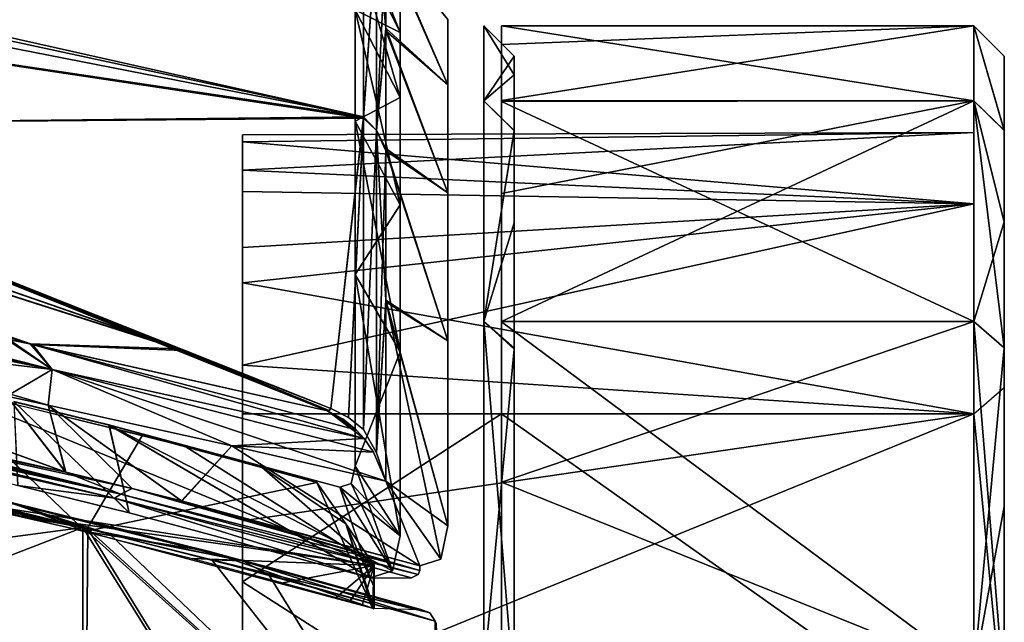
# Model space of a CAD drawing. Header units: millimetres. Extents: x -229 to 223, y -69 to 475.
# Tile 91 of 92: x 190 to 223, y 413 to 433. Entities that reach past the tile are written whole.
import ezdxf

# ---------------------------------------------------------------- set-up
doc = ezdxf.new("R2010")
doc.units = ezdxf.units.MM
doc.header["$LTSCALE"] = 65.185185
for name, color, linetype in [('224', 7, 'CONTINUOUS'), ('225', 7, 'CONTINUOUS'), ('226', 7, 'CONTINUOUS'), ('227', 7, 'CONTINUOUS'), ('228', 7, 'CONTINUOUS'), ('229', 7, 'CONTINUOUS'), ('230', 7, 'CONTINUOUS'), ('231', 7, 'CONTINUOUS'), ('232', 7, 'CONTINUOUS'), ('233', 7, 'CONTINUOUS'), ('234', 7, 'CONTINUOUS'), ('376', 7, 'CONTINUOUS'), ('386', 7, 'CONTINUOUS'), ('413', 7, 'CONTINUOUS'), ('414', 7, 'CONTINUOUS'), ('415', 7, 'CONTINUOUS'), ('416', 7, 'CONTINUOUS'), ('421', 7, 'CONTINUOUS'), ('422', 7, 'CONTINUOUS'), ('423', 7, 'CONTINUOUS'), ('424', 7, 'CONTINUOUS'), ('438', 7, 'CONTINUOUS'), ('451', 7, 'CONTINUOUS'), ('467', 7, 'CONTINUOUS'), ('690', 7, 'CONTINUOUS'), ('693', 7, 'CONTINUOUS'), ('695', 7, 'CONTINUOUS'), ('696', 7, 'CONTINUOUS'), ('699', 7, 'CONTINUOUS'), ('702', 7, 'CONTINUOUS'), ('703', 7, 'CONTINUOUS'), ('704', 7, 'CONTINUOUS'), ('705', 7, 'CONTINUOUS')]:
    doc.layers.add(name, color=color, linetype=linetype)

msp = doc.modelspace()

# ---------------------------------------------------------------- linework, layer by layer
at = {"layer": '224', "color": 7, "linetype": 'Continuous'}
for points in [[(205.5, 432.5), (205.5, 430.03, 18.764), (206.5, 431.5), (205.5, 432.5)], [(206.5, 431.5), (205.5, 430.03, 18.764), (206.5, 430.886, 9.354), (206.5, 431.5)], [(206.5, 430.886, 9.354), (205.5, 430.03, 18.764), (206.5, 429.049, 18.559), (206.5, 430.886, 9.354)], [(205.5, 430.03, 18.764), (205.5, 422.787, 36.25), (206.5, 429.049, 18.559), (205.5, 430.03, 18.764)], [(206.5, 429.049, 18.559), (205.5, 422.787, 36.25), (206.5, 426.025, 27.439), (206.5, 429.049, 18.559)], [(206.5, 426.025, 27.439), (205.5, 422.787, 36.25), (206.5, 421.883, 35.815), (206.5, 426.025, 27.439)], [(205.5, 422.787, 36.25), (205.5, 411.265, 51.265), (206.5, 421.883, 35.815), (205.5, 422.787, 36.25)], [(206.5, 421.883, 35.815), (205.5, 411.265, 51.265), (206.5, 410.518, 50.598), (206.5, 421.883, 35.815)]]:
    msp.add_3dface(points, dxfattribs=at)
at = {"layer": '225', "color": 7, "linetype": 'Continuous'}
for points in [[(206.5, 288.5), (206.5, 431.5), (206.5, 430.886, 9.354), (206.5, 288.5)], [(206.5, 431.5), (206.5, 288.5), (206.5, 289.114, -9.354), (206.5, 431.5)], [(206.5, 430.888, -9.335), (206.5, 431.5), (206.5, 289.114, -9.354), (206.5, 430.888, -9.335)], [(206.5, 429.06, -18.518), (206.5, 430.888, -9.335), (206.5, 289.114, -9.354), (206.5, 429.06, -18.518)], [(206.5, 288.5), (206.5, 430.886, 9.354), (206.5, 289.112, 9.335), (206.5, 288.5)], [(206.5, 430.886, 9.354), (206.5, 429.049, 18.559), (206.5, 290.94, 18.518), (206.5, 430.886, 9.354)], [(206.5, 430.886, 9.354), (206.5, 290.94, 18.518), (206.5, 289.112, 9.335), (206.5, 430.886, 9.354)], [(206.5, 421.919, -35.753), (206.5, 429.06, -18.518), (206.5, 293.975, -27.439), (206.5, 421.919, -35.753)], [(206.5, 293.975, -27.439), (206.5, 429.06, -18.518), (206.5, 290.951, -18.559), (206.5, 293.975, -27.439)], [(206.5, 290.951, -18.559), (206.5, 429.06, -18.518), (206.5, 289.114, -9.354), (206.5, 290.951, -18.559)], [(206.5, 429.049, 18.559), (206.5, 426.025, 27.439), (206.5, 290.94, 18.518), (206.5, 429.049, 18.559)], [(206.5, 426.025, 27.439), (206.5, 421.883, 35.815), (206.5, 298.081, 35.753), (206.5, 426.025, 27.439)], [(206.5, 426.025, 27.439), (206.5, 298.081, 35.753), (206.5, 290.94, 18.518), (206.5, 426.025, 27.439)], [(206.5, 410.557, -50.558), (206.5, 421.919, -35.753), (206.5, 298.117, -35.815), (206.5, 410.557, -50.558)], [(206.5, 298.117, -35.815), (206.5, 421.919, -35.753), (206.5, 293.975, -27.439), (206.5, 298.117, -35.815)], [(206.5, 421.883, 35.815), (206.5, 410.518, 50.598), (206.5, 309.443, 50.558), (206.5, 421.883, 35.815)], [(206.5, 421.883, 35.815), (206.5, 309.443, 50.558), (206.5, 298.081, 35.753), (206.5, 421.883, 35.815)]]:
    msp.add_3dface(points, dxfattribs=at)
at = {"layer": '226', "color": 7, "linetype": 'Continuous'}
for points in [[(205.5, 432.5), (206.5, 431.5), (206.5, 430.888, -9.335), (205.5, 432.5)], [(205.5, 432.5), (206.5, 430.888, -9.335), (205.5, 430.03, -18.764), (205.5, 432.5)], [(206.5, 430.888, -9.335), (206.5, 429.06, -18.518), (205.5, 430.03, -18.764), (206.5, 430.888, -9.335)], [(205.5, 430.03, -18.764), (206.5, 429.06, -18.518), (205.5, 422.787, -36.25), (205.5, 430.03, -18.764)], [(206.5, 429.06, -18.518), (206.5, 421.919, -35.753), (205.5, 422.787, -36.25), (206.5, 429.06, -18.518)], [(206.5, 421.919, -35.753), (206.5, 410.557, -50.558), (205.5, 422.787, -36.25), (206.5, 421.919, -35.753)], [(205.5, 422.787, -36.25), (206.5, 410.557, -50.558), (205.5, 411.265, -51.265), (205.5, 422.787, -36.25)]]:
    msp.add_3dface(points, dxfattribs=at)
at = {"layer": '227', "color": 7, "linetype": 'Continuous'}
for points in [[(221.58, 419.756, 34.5), (221.58, 408.79, 48.79), (206.08, 419.756, 34.5), (221.58, 419.756, 34.5)], [(206.08, 419.756, 34.5), (221.58, 408.79, 48.79), (206.08, 408.79, 48.79), (206.08, 419.756, 34.5)]]:
    msp.add_3dface(points, dxfattribs=at)
at = {"layer": '228', "color": 7, "linetype": 'Continuous'}
for points in [[(222.58, 409.488, 49.507), (221.58, 419.756, 34.5), (222.58, 420.622, 35), (222.58, 409.488, 49.507)], [(221.58, 408.79, 48.79), (221.58, 419.756, 34.5), (222.58, 409.488, 49.507), (221.58, 408.79, 48.79)]]:
    msp.add_3dface(points, dxfattribs=at)
at = {"layer": '229', "color": 7, "linetype": 'Continuous'}
for points in [[(222.58, 431.5, -0.011), (222.58, 429.067, 18.492), (222.58, 427.618, 18.104), (222.58, 431.5, -0.011)], [(222.58, 429.064, -18.505), (222.58, 431.5, -0.011), (222.58, 430, -0.011), (222.58, 429.064, -18.505)], [(222.58, 430, -0.011), (222.58, 431.5, -0.011), (222.58, 427.618, 18.104), (222.58, 430, -0.011)], [(222.58, 427.615, -18.117), (222.58, 429.064, -18.505), (222.58, 430, -0.011), (222.58, 427.615, -18.117)], [(222.58, 426.061, 27.353), (222.58, 420.622, 35), (222.58, 429.067, 18.492), (222.58, 426.061, 27.353)], [(222.58, 429.067, 18.492), (222.58, 420.622, 35), (222.58, 427.618, 18.104), (222.58, 429.067, 18.492)], [(222.58, 421.927, -35.74), (222.58, 429.064, -18.505), (222.58, 427.615, -18.117), (222.58, 421.927, -35.74)], [(222.58, 420.627, -34.99), (222.58, 421.927, -35.74), (222.58, 427.615, -18.117), (222.58, 420.627, -34.99)], [(222.58, 410.548, 50.568), (222.58, 420.622, 35), (222.58, 426.061, 27.353), (222.58, 410.548, 50.568)], [(222.58, 416.719, 43.534), (222.58, 410.548, 50.568), (222.58, 426.061, 27.353), (222.58, 416.719, 43.534)], [(222.58, 421.921, 35.75), (222.58, 416.719, 43.534), (222.58, 426.061, 27.353), (222.58, 421.921, 35.75)], [(222.58, 410.568, -50.548), (222.58, 421.927, -35.74), (222.58, 420.627, -34.99), (222.58, 410.568, -50.548)], [(222.58, 409.507, -49.488), (222.58, 410.568, -50.548), (222.58, 420.627, -34.99), (222.58, 409.507, -49.488)], [(222.58, 409.488, 49.507), (222.58, 420.622, 35), (222.58, 410.548, 50.568), (222.58, 409.488, 49.507)]]:
    msp.add_3dface(points, dxfattribs=at)
at = {"layer": '230', "color": 7, "linetype": 'Continuous'}
for points in [[(197.58, 428.923, -3.266), (197.58, 427.761, -13.02), (221.58, 429), (197.58, 428.923, -3.266)], [(221.58, 429), (197.58, 427.761, -13.02), (221.58, 426.649, -17.859), (221.58, 429)], [(197.58, 428.688, 6.554), (197.58, 428.923, -3.266), (221.58, 429), (197.58, 428.688, 6.554)], [(221.58, 426.649, 17.859), (197.58, 428.688, 6.554), (221.58, 429), (221.58, 426.649, 17.859)], [(197.58, 427.059, 16.252), (197.58, 428.688, 6.554), (221.58, 426.649, 17.859), (197.58, 427.059, 16.252)], [(197.58, 427.761, -13.02), (197.58, 425.223, -22.515), (221.58, 426.649, -17.859), (197.58, 427.761, -13.02)], [(197.58, 424.063, 25.63), (197.58, 427.059, 16.252), (221.58, 426.649, 17.859), (197.58, 424.063, 25.63)], [(221.58, 419.756, 34.5), (197.58, 424.063, 25.63), (221.58, 426.649, 17.859), (221.58, 419.756, 34.5)], [(197.58, 425.223, -22.515), (197.58, 421.358, -31.563), (221.58, 426.649, -17.859), (197.58, 425.223, -22.515)], [(221.58, 426.649, -17.859), (197.58, 421.358, -31.563), (221.58, 419.756, -34.5), (221.58, 426.649, -17.859)], [(197.58, 424.063, 25.63), (221.58, 419.756, 34.5), (197.58, 419.762, 34.489), (197.58, 424.063, 25.63)], [(197.58, 421.358, -31.563), (197.58, 416.25, -39.962), (221.58, 419.756, -34.5), (197.58, 421.358, -31.563)], [(221.58, 419.756, 34.5), (206.08, 419.756, 34.5), (197.58, 419.762, 34.489), (221.58, 419.756, 34.5)], [(197.58, 419.762, 34.489), (206.08, 419.756, 34.5), (197.58, 414.239, 42.651), (197.58, 419.762, 34.489)], [(206.08, 419.756, 34.5), (206.08, 408.79, 48.79), (197.58, 414.239, 42.651), (206.08, 419.756, 34.5)], [(197.58, 416.25, -39.962), (197.58, 409.976, -47.576), (221.58, 419.756, -34.5), (197.58, 416.25, -39.962)], [(221.58, 419.756, -34.5), (197.58, 409.976, -47.576), (221.58, 408.79, -48.79), (221.58, 419.756, -34.5)], [(197.58, 414.239, 42.651), (206.08, 408.79, 48.79), (197.58, 407.605, 49.947), (197.58, 414.239, 42.651)]]:
    msp.add_3dface(points, dxfattribs=at)
at = {"layer": '231', "color": 7, "linetype": 'Continuous'}
for points in [[(221.58, 432.5), (221.58, 430.03, -18.764), (206.08, 432.5, -0.062), (221.58, 432.5)], [(206.08, 432.5, -0.062), (221.58, 430.03, -18.764), (206.08, 430.017, -18.812), (206.08, 432.5, -0.062)], [(221.58, 430.03, 18.764), (221.58, 432.5), (206.08, 430.044, 18.712), (221.58, 430.03, 18.764)], [(206.08, 430.044, 18.712), (221.58, 432.5), (206.08, 431.889, 9.39), (206.08, 430.044, 18.712)], [(206.08, 431.889, 9.39), (221.58, 432.5), (206.08, 432.5, -0.062), (206.08, 431.889, 9.39)], [(206.08, 426.99, 27.723), (221.58, 430.03, 18.764), (206.08, 430.044, 18.712), (206.08, 426.99, 27.723)], [(221.58, 430.03, -18.764), (221.58, 422.787, -36.25), (206.08, 430.017, -18.812), (221.58, 430.03, -18.764)], [(221.58, 422.787, 36.25), (221.58, 430.03, 18.764), (206.08, 422.787, 36.25), (221.58, 422.787, 36.25)], [(206.08, 422.787, 36.25), (221.58, 430.03, 18.764), (206.08, 426.99, 27.723), (206.08, 422.787, 36.25)], [(206.08, 430.017, -18.812), (221.58, 422.787, -36.25), (206.08, 422.782, -36.259), (206.08, 430.017, -18.812)], [(221.58, 422.787, -36.25), (221.58, 411.265, -51.265), (206.08, 422.782, -36.259), (221.58, 422.787, -36.25)], [(206.08, 422.782, -36.259), (221.58, 411.265, -51.265), (206.08, 411.277, -51.253), (206.08, 422.782, -36.259)]]:
    msp.add_3dface(points, dxfattribs=at)
at = {"layer": '232', "color": 7, "linetype": 'Continuous'}
for points in [[(222.58, 429.067, 18.492), (222.58, 431.5, -0.011), (221.58, 432.5), (222.58, 429.067, 18.492)], [(222.58, 429.067, 18.492), (221.58, 432.5), (221.58, 430.03, 18.764), (222.58, 429.067, 18.492)], [(222.58, 431.5, -0.011), (222.58, 429.064, -18.505), (221.58, 432.5), (222.58, 431.5, -0.011)], [(222.58, 429.064, -18.505), (221.58, 430.03, -18.764), (221.58, 432.5), (222.58, 429.064, -18.505)], [(222.58, 426.061, 27.353), (222.58, 429.067, 18.492), (221.58, 430.03, 18.764), (222.58, 426.061, 27.353)], [(222.58, 426.061, 27.353), (221.58, 430.03, 18.764), (221.58, 422.787, 36.25), (222.58, 426.061, 27.353)], [(222.58, 429.064, -18.505), (222.58, 421.927, -35.74), (221.58, 430.03, -18.764), (222.58, 429.064, -18.505)], [(222.58, 421.927, -35.74), (221.58, 422.787, -36.25), (221.58, 430.03, -18.764), (222.58, 421.927, -35.74)], [(222.58, 421.921, 35.75), (222.58, 426.061, 27.353), (221.58, 422.787, 36.25), (222.58, 421.921, 35.75)], [(222.58, 421.927, -35.74), (222.58, 410.568, -50.548), (221.58, 422.787, -36.25), (222.58, 421.927, -35.74)], [(222.58, 410.568, -50.548), (221.58, 411.265, -51.265), (221.58, 422.787, -36.25), (222.58, 410.568, -50.548)]]:
    msp.add_3dface(points, dxfattribs=at)
at = {"layer": '233', "color": 7, "linetype": 'Continuous'}
for points in [[(222.58, 421.921, 35.75), (221.58, 422.787, 36.25), (221.58, 411.265, 51.265), (222.58, 421.921, 35.75)], [(222.58, 416.719, 43.534), (222.58, 421.921, 35.75), (221.58, 411.265, 51.265), (222.58, 416.719, 43.534)], [(222.58, 410.548, 50.568), (222.58, 416.719, 43.534), (221.58, 411.265, 51.265), (222.58, 410.548, 50.568)]]:
    msp.add_3dface(points, dxfattribs=at)
at = {"layer": '234', "color": 7, "linetype": 'Continuous'}
for points in [[(221.58, 422.787, 36.25), (206.08, 422.787, 36.25), (206.08, 417.515, 44.139), (221.58, 422.787, 36.25)], [(221.58, 411.265, 51.265), (221.58, 422.787, 36.25), (206.08, 417.515, 44.139), (221.58, 411.265, 51.265)], [(206.08, 411.256, 51.274), (221.58, 411.265, 51.265), (206.08, 417.515, 44.139), (206.08, 411.256, 51.274)]]:
    msp.add_3dface(points, dxfattribs=at)
at = {"layer": '376', "color": 7, "linetype": 'Continuous'}
for points in [[(140.869, 440.838, -53.486), (195.616, 421.836, -49.352), (137.306, 440.507, -78.403), (140.869, 440.838, -53.486)], [(195.616, 421.836, -49.352), (140.869, 440.838, -53.486), (185.067, 426.063, -46.475), (195.616, 421.836, -49.352)], [(137.306, 440.507, -78.403), (190.689, 422.035, -71.507), (134.74, 439.435, -99.584), (137.306, 440.507, -78.403)], [(137.306, 440.507, -78.403), (195.616, 421.836, -49.352), (190.689, 422.035, -71.507), (137.306, 440.507, -78.403)], [(134.74, 439.435, -99.584), (190.689, 422.035, -71.507), (155.644, 432.691, -96.131), (134.74, 439.435, -99.584)], [(155.644, 432.691, -96.131), (190.689, 422.035, -71.507), (176.772, 424.935, -92.126), (155.644, 432.691, -96.131)], [(176.772, 424.935, -92.126), (190.689, 422.035, -71.507), (189.796, 422.23, -73.076), (176.772, 424.935, -92.126)], [(190.689, 422.035, -71.507), (195.616, 421.836, -49.352), (200.376, 419.854, -50.588), (190.689, 422.035, -71.507)]]:
    msp.add_3dface(points, dxfattribs=at)
at = {"layer": '386', "color": 7, "linetype": 'Continuous'}
for points in [[(195.481, 421.891, 49.319), (140.87, 440.837, 53.486), (137.307, 440.506, 78.403), (195.481, 421.891, 49.319)], [(195.481, 421.891, 49.319), (184.539, 426.268, 46.325), (140.87, 440.837, 53.486), (195.481, 421.891, 49.319)], [(190.614, 422.052, 71.643), (195.481, 421.891, 49.319), (137.307, 440.506, 78.403), (190.614, 422.052, 71.643)], [(190.614, 422.052, 71.643), (137.307, 440.506, 78.403), (189.921, 422.202, 72.861), (190.614, 422.052, 71.643)], [(200.376, 419.854, 50.588), (195.481, 421.891, 49.319), (190.614, 422.052, 71.643), (200.376, 419.854, 50.588)]]:
    msp.add_3dface(points, dxfattribs=at)
at = {"layer": '413', "color": 7, "linetype": 'Continuous'}
for points in [[(189.921, 422.202, 72.861), (176.772, 424.935, 92.126), (191.333, 421.209, 73.178), (189.921, 422.202, 72.861)], [(176.772, 424.935, 92.126), (177.265, 424.556, 92.593), (191.333, 421.209, 73.178), (176.772, 424.935, 92.126)], [(177.265, 424.556, 92.593), (177.679, 424.058, 93.015), (191.333, 421.209, 73.178), (177.265, 424.556, 92.593)], [(177.679, 424.058, 93.015), (177.741, 423.962, 93.081), (191.333, 421.209, 73.178), (177.679, 424.058, 93.015)], [(191.206, 420.045, 75.08), (177.741, 423.962, 93.081), (189.853, 420.337, 77.326), (191.206, 420.045, 75.08)], [(177.741, 423.962, 93.081), (191.206, 420.045, 75.08), (191.333, 421.209, 73.178), (177.741, 423.962, 93.081)], [(190.614, 422.052, 71.643), (189.921, 422.202, 72.861), (191.333, 421.209, 73.178), (190.614, 422.052, 71.643)], [(200.376, 419.854, 50.588), (190.614, 422.052, 71.643), (201.318, 419.234, 51.097), (200.376, 419.854, 50.588)], [(190.614, 422.052, 71.643), (191.333, 421.209, 73.178), (201.571, 418.948, 51.338), (190.614, 422.052, 71.643)], [(190.614, 422.052, 71.643), (201.571, 418.948, 51.338), (201.318, 419.234, 51.097), (190.614, 422.052, 71.643)], [(191.206, 420.045, 75.08), (197.232, 418.703, 63.797), (191.333, 421.209, 73.178), (191.206, 420.045, 75.08)], [(197.232, 418.703, 63.797), (202.282, 417.543, 51.985), (191.333, 421.209, 73.178), (197.232, 418.703, 63.797)], [(191.333, 421.209, 73.178), (202.282, 417.543, 51.985), (201.878, 418.499, 51.612), (191.333, 421.209, 73.178)], [(201.571, 418.948, 51.338), (191.333, 421.209, 73.178), (201.878, 418.499, 51.612), (201.571, 418.948, 51.338)], [(200.376, 419.854, 50.588), (201.318, 419.234, 51.097), (200.889, 419.584, 50.781), (200.376, 419.854, 50.588)]]:
    msp.add_3dface(points, dxfattribs=at)
at = {"layer": '414', "color": 7, "linetype": 'Continuous'}
for points in [[(201.549, 435.907, -18.291), (201.979, 435.658, -18.562), (201.549, 429.51, -35.564), (201.549, 435.907, -18.291)], [(201.549, 429.471, 35.64), (201.979, 435.658, 18.562), (201.549, 435.866, 18.457), (201.549, 429.471, 35.64)], [(201.979, 429.056, 36.055), (201.979, 435.658, 18.562), (201.549, 429.471, 35.64), (201.979, 429.056, 36.055)], [(201.979, 435.658, -18.562), (201.979, 429.056, -36.055), (201.549, 429.51, -35.564), (201.979, 435.658, -18.562)], [(201.979, 429.056, 36.055), (202.282, 435.193, 18.967), (201.979, 435.658, 18.562), (201.979, 429.056, 36.055)], [(201.979, 429.056, -36.055), (201.979, 435.658, -18.562), (202.282, 432.42, -27.732), (201.979, 429.056, -36.055)], [(202.282, 432.42, -27.732), (201.979, 435.658, -18.562), (202.282, 435.275, -18.637), (202.282, 432.42, -27.732)], [(202.282, 432.328, 27.969), (202.282, 435.193, 18.967), (201.979, 429.056, 36.055), (202.282, 432.328, 27.969)], [(202.282, 428.47, -36.407), (201.979, 429.056, -36.055), (202.282, 432.42, -27.732), (202.282, 428.47, -36.407)], [(202.282, 428.39, 36.557), (202.282, 432.328, 27.969), (201.979, 429.056, 36.055), (202.282, 428.39, 36.557)], [(201.549, 429.51, -35.564), (201.979, 429.056, -36.055), (201.549, 419.244, -50.858), (201.549, 429.51, -35.564)], [(201.549, 419.244, 50.858), (201.979, 429.056, 36.055), (201.549, 429.471, 35.64), (201.549, 419.244, 50.858)], [(201.979, 418.476, 51.47), (201.979, 429.056, 36.055), (201.549, 419.244, 50.858), (201.979, 418.476, 51.47)], [(201.979, 429.056, -36.055), (201.979, 418.476, -51.47), (201.549, 419.244, -50.858), (201.979, 429.056, -36.055)], [(201.979, 418.476, 51.47), (202.282, 428.39, 36.557), (201.979, 429.056, 36.055), (201.979, 418.476, 51.47)], [(201.979, 418.476, -51.47), (201.979, 429.056, -36.055), (202.282, 423.486, -44.533), (201.979, 418.476, -51.47)], [(202.282, 423.486, -44.533), (201.979, 429.056, -36.055), (202.282, 428.47, -36.407), (202.282, 423.486, -44.533)], [(202.282, 423.438, 44.602), (202.282, 428.39, 36.557), (201.979, 418.476, 51.47), (202.282, 423.438, 44.602)], [(202.282, 417.543, -51.985), (201.979, 418.476, -51.47), (202.282, 423.486, -44.533), (202.282, 417.543, -51.985)], [(202.282, 417.543, 51.985), (202.282, 423.438, 44.602), (201.979, 418.476, 51.47), (202.282, 417.543, 51.985)]]:
    msp.add_3dface(points, dxfattribs=at)
at = {"layer": '415', "color": 7, "linetype": 'Continuous'}
for points in [[(202.282, 432.42, -27.732), (202.282, 435.275, -18.637), (204.324, 430.556, -20.343), (202.282, 432.42, -27.732)], [(204.324, 430.556, -20.343), (202.282, 435.275, -18.637), (204.324, 432.708, -10.272), (204.324, 430.556, -20.343)], [(202.282, 435.193, 18.967), (202.282, 432.328, 27.969), (204.324, 430.556, 20.343), (202.282, 435.193, 18.967)], [(204.324, 432.708, 10.272), (202.282, 435.193, 18.967), (204.324, 430.556, 20.343), (204.324, 432.708, 10.272)], [(202.282, 428.47, -36.407), (202.282, 432.42, -27.732), (204.324, 427.016, -30.013), (202.282, 428.47, -36.407)], [(204.324, 427.016, -30.013), (202.282, 432.42, -27.732), (204.324, 430.556, -20.343), (204.324, 427.016, -30.013)], [(202.282, 432.328, 27.969), (202.282, 428.39, 36.557), (204.324, 427.016, 30.013), (202.282, 432.328, 27.969)], [(204.324, 430.556, 20.343), (202.282, 432.328, 27.969), (204.324, 427.016, 30.013), (204.324, 430.556, 20.343)], [(202.282, 423.486, -44.533), (202.282, 428.47, -36.407), (204.324, 422.158, -39.093), (202.282, 423.486, -44.533)], [(204.324, 422.158, -39.093), (202.282, 428.47, -36.407), (204.324, 427.016, -30.013), (204.324, 422.158, -39.093)], [(202.282, 428.39, 36.557), (202.282, 423.438, 44.602), (204.324, 422.158, 39.093), (202.282, 428.39, 36.557)], [(204.324, 427.016, 30.013), (202.282, 428.39, 36.557), (204.324, 422.158, 39.093), (204.324, 427.016, 30.013)], [(202.282, 417.543, -51.985), (202.282, 423.486, -44.533), (204.089, 414.985, -49.399), (202.282, 417.543, -51.985)], [(204.324, 416.078, -47.404), (202.282, 423.486, -44.533), (204.324, 422.158, -39.093), (204.324, 416.078, -47.404)], [(202.282, 423.486, -44.533), (204.324, 416.078, -47.404), (204.089, 414.985, -49.399), (202.282, 423.486, -44.533)], [(202.282, 423.438, 44.602), (202.282, 417.543, 51.985), (204.324, 416.078, 47.404), (202.282, 423.438, 44.602)], [(204.324, 422.158, 39.093), (202.282, 423.438, 44.602), (204.324, 416.078, 47.404), (204.324, 422.158, 39.093)], [(189.853, 420.337, 77.326), (178.218, 422.783, 93.668), (191.788, 417.841, 75.718), (189.853, 420.337, 77.326)], [(191.788, 417.841, 75.718), (178.218, 422.783, 93.668), (180.876, 420.316, 91.619), (191.788, 417.841, 75.718)], [(189.854, 420.337, -77.324), (191.773, 417.845, -75.742), (178.218, 422.783, -93.668), (189.854, 420.337, -77.324)], [(178.218, 422.783, -93.668), (191.773, 417.845, -75.742), (180.876, 420.316, -91.619), (178.218, 422.783, -93.668)], [(191.206, 420.045, 75.08), (189.853, 420.337, 77.326), (191.788, 417.841, 75.718), (191.206, 420.045, 75.08)], [(191.205, 420.045, -75.081), (191.773, 417.845, -75.742), (189.854, 420.337, -77.324), (191.205, 420.045, -75.081)], [(191.205, 420.045, -75.081), (197.232, 418.703, -63.798), (195.58, 416.899, -68.987), (191.205, 420.045, -75.081)], [(191.773, 417.845, -75.742), (191.205, 420.045, -75.081), (193.959, 417.307, -71.962), (191.773, 417.845, -75.742)], [(193.959, 417.307, -71.962), (191.205, 420.045, -75.081), (195.58, 416.899, -68.987), (193.959, 417.307, -71.962)], [(197.232, 418.703, 63.797), (191.206, 420.045, 75.08), (195.596, 416.895, 68.956), (197.232, 418.703, 63.797)], [(195.596, 416.895, 68.956), (191.206, 420.045, 75.08), (193.968, 417.305, 71.947), (195.596, 416.895, 68.956)], [(193.968, 417.305, 71.947), (191.206, 420.045, 75.08), (191.788, 417.841, 75.718), (193.968, 417.305, 71.947)], [(195.58, 416.899, -68.987), (197.232, 418.703, -63.798), (203.399, 414.764, -51.725), (195.58, 416.899, -68.987)], [(203.399, 414.764, 51.725), (197.232, 418.703, 63.797), (195.596, 416.895, 68.956), (203.399, 414.764, 51.725)], [(202.282, 417.543, 51.985), (197.232, 418.703, 63.797), (203.399, 414.764, 51.725), (202.282, 417.543, 51.985)], [(197.232, 418.703, -63.798), (202.282, 417.543, -51.985), (203.399, 414.764, -51.725), (197.232, 418.703, -63.798)], [(204.324, 416.078, 47.404), (202.282, 417.543, 51.985), (204.089, 414.985, 49.401), (204.324, 416.078, 47.404)], [(204.089, 414.985, 49.401), (202.282, 417.543, 51.985), (203.399, 414.764, 51.725), (204.089, 414.985, 49.401)], [(203.399, 414.764, -51.725), (202.282, 417.543, -51.985), (204.089, 414.985, -49.399), (203.399, 414.764, -51.725)]]:
    msp.add_3dface(points, dxfattribs=at)
at = {"layer": '416', "color": 7, "linetype": 'Continuous'}
for points in [[(180.647, 419.914, -91.507), (180.827, 420.038, -91.627), (193.384, 416.99, -72.451), (180.647, 419.914, -91.507)], [(180.827, 420.038, -91.627), (180.879, 420.172, -91.645), (193.592, 417.124, -72.551), (180.827, 420.038, -91.627)], [(193.384, 416.99, -72.451), (180.827, 420.038, -91.627), (193.592, 417.124, -72.551), (193.384, 416.99, -72.451)], [(180.876, 420.316, -91.619), (191.773, 417.845, -75.742), (193.592, 417.124, -72.551), (180.876, 420.316, -91.619)], [(180.879, 420.172, -91.645), (180.876, 420.316, -91.619), (193.592, 417.124, -72.551), (180.879, 420.172, -91.645)], [(191.773, 417.845, -75.742), (193.959, 417.307, -71.962), (193.592, 417.124, -72.551), (191.773, 417.845, -75.742)], [(193.384, 416.99, -72.451), (193.592, 417.124, -72.551), (203.347, 414.488, -51.737), (193.384, 416.99, -72.451)], [(193.592, 417.124, -72.551), (193.959, 417.307, -71.962), (203.405, 414.62, -51.744), (193.592, 417.124, -72.551)], [(203.347, 414.488, -51.737), (193.592, 417.124, -72.551), (203.405, 414.62, -51.744), (203.347, 414.488, -51.737)], [(193.959, 417.307, -71.962), (195.58, 416.899, -68.987), (203.405, 414.62, -51.744), (193.959, 417.307, -71.962)], [(203.13, 414.37, -51.667), (193.384, 416.99, -72.451), (203.347, 414.488, -51.737), (203.13, 414.37, -51.667)], [(195.58, 416.899, -68.987), (203.399, 414.764, -51.725), (203.405, 414.62, -51.744), (195.58, 416.899, -68.987)]]:
    msp.add_3dface(points, dxfattribs=at)
at = {"layer": '421', "color": 7, "linetype": 'Continuous'}
for points in [[(177.741, 423.962, -93.081), (189.796, 422.23, -73.076), (191.333, 421.209, -73.178), (177.741, 423.962, -93.081)], [(178.218, 422.783, -93.668), (177.741, 423.962, -93.081), (191.333, 421.209, -73.178), (178.218, 422.783, -93.668)], [(189.854, 420.337, -77.324), (178.218, 422.783, -93.668), (191.333, 421.209, -73.178), (189.854, 420.337, -77.324)], [(189.796, 422.23, -73.076), (190.689, 422.035, -71.507), (191.333, 421.209, -73.178), (189.796, 422.23, -73.076)], [(190.689, 422.035, -71.507), (200.376, 419.854, -50.588), (201.572, 418.947, -51.338), (190.689, 422.035, -71.507)], [(190.689, 422.035, -71.507), (201.572, 418.947, -51.338), (191.333, 421.209, -73.178), (190.689, 422.035, -71.507)], [(191.205, 420.045, -75.081), (189.854, 420.337, -77.324), (191.333, 421.209, -73.178), (191.205, 420.045, -75.081)], [(197.232, 418.703, -63.798), (191.205, 420.045, -75.081), (191.333, 421.209, -73.178), (197.232, 418.703, -63.798)], [(201.572, 418.947, -51.338), (197.232, 418.703, -63.798), (191.333, 421.209, -73.178), (201.572, 418.947, -51.338)], [(201.572, 418.947, -51.338), (200.376, 419.854, -50.588), (201.318, 419.234, -51.097), (201.572, 418.947, -51.338)], [(201.318, 419.234, -51.097), (200.376, 419.854, -50.588), (200.889, 419.584, -50.78), (201.318, 419.234, -51.097)], [(201.88, 418.496, -51.614), (197.232, 418.703, -63.798), (201.572, 418.947, -51.338), (201.88, 418.496, -51.614)], [(202.282, 417.543, -51.985), (197.232, 418.703, -63.798), (201.88, 418.496, -51.614), (202.282, 417.543, -51.985)]]:
    msp.add_3dface(points, dxfattribs=at)
at = {"layer": '422', "color": 7, "linetype": 'Continuous'}
for points in [[(201.549, 435.907, -18.291), (201.549, 429.51, -35.564), (119.888, 447.866, -23.728), (201.549, 435.907, -18.291)], [(119.888, 447.866, -23.728), (201.549, 429.51, -35.564), (130.158, 444.891, -27.99), (119.888, 447.866, -23.728)], [(130.158, 444.891, -27.99), (201.549, 429.51, -35.564), (142.705, 441.042, -32.723), (130.158, 444.891, -27.99)], [(142.705, 441.042, -32.723), (201.549, 429.51, -35.564), (158.061, 435.997, -37.998), (142.705, 441.042, -32.723)], [(201.549, 429.471, 35.64), (201.549, 435.866, 18.457), (158.03, 436.008, 37.988), (201.549, 429.471, 35.64)], [(176.934, 429.261, 43.855), (201.549, 429.471, 35.64), (158.03, 436.008, 37.988), (176.934, 429.261, 43.855)], [(158.061, 435.997, -37.998), (201.549, 429.51, -35.564), (176.958, 429.252, -43.862), (158.061, 435.997, -37.998)], [(200.485, 419.938, 50.3), (201.549, 429.471, 35.64), (176.934, 429.261, 43.855), (200.485, 419.938, 50.3)], [(176.958, 429.252, -43.862), (201.549, 429.51, -35.564), (200.485, 419.938, -50.3), (176.958, 429.252, -43.862)], [(200.485, 419.938, -50.3), (201.549, 429.51, -35.564), (201.066, 419.633, -50.52), (200.485, 419.938, -50.3)], [(201.06, 419.637, 50.517), (201.549, 429.471, 35.64), (200.485, 419.938, 50.3), (201.06, 419.637, 50.517)], [(201.549, 419.244, 50.858), (201.549, 429.471, 35.64), (201.06, 419.637, 50.517), (201.549, 419.244, 50.858)], [(201.549, 429.51, -35.564), (201.549, 419.244, -50.858), (201.066, 419.633, -50.52), (201.549, 429.51, -35.564)]]:
    msp.add_3dface(points, dxfattribs=at)
at = {"layer": '423', "color": 7, "linetype": 'Continuous'}
for points in [[(184.539, 426.268, 46.325), (195.481, 421.891, 49.319), (176.934, 429.261, 43.855), (184.539, 426.268, 46.325)], [(195.481, 421.891, 49.319), (200.376, 419.854, 50.588), (176.934, 429.261, 43.855), (195.481, 421.891, 49.319)], [(176.934, 429.261, 43.855), (200.376, 419.854, 50.588), (200.423, 419.873, 50.435), (176.934, 429.261, 43.855)], [(200.485, 419.938, 50.3), (176.934, 429.261, 43.855), (200.423, 419.873, 50.435), (200.485, 419.938, 50.3)]]:
    msp.add_3dface(points, dxfattribs=at)
at = {"layer": '424', "color": 7, "linetype": 'Continuous'}
for points in [[(185.067, 426.063, -46.475), (176.958, 429.252, -43.862), (200.485, 419.938, -50.3), (185.067, 426.063, -46.475)], [(195.616, 421.836, -49.352), (185.067, 426.063, -46.475), (200.485, 419.938, -50.3), (195.616, 421.836, -49.352)], [(200.376, 419.854, -50.588), (195.616, 421.836, -49.352), (200.423, 419.873, -50.435), (200.376, 419.854, -50.588)], [(195.616, 421.836, -49.352), (200.485, 419.938, -50.3), (200.423, 419.873, -50.435), (195.616, 421.836, -49.352)]]:
    msp.add_3dface(points, dxfattribs=at)
at = {"layer": '438', "color": 7, "linetype": 'Continuous'}
for points in [[(201.275, 435.253, 10.632), (201.275, 436), (202.755, 432.282, 10.212), (201.275, 435.253, 10.632)], [(202.755, 432.282, 10.212), (201.275, 436), (202.755, 433), (202.755, 432.282, 10.212)], [(201.275, 435.253, -10.632), (201.275, 433.025, -21.055), (202.755, 432.282, -10.212), (201.275, 435.253, -10.632)], [(202.755, 433), (201.275, 435.253, -10.632), (202.755, 432.282, -10.212), (202.755, 433)], [(201.275, 433.025, 21.055), (201.275, 435.253, 10.632), (202.755, 430.143, 20.224), (201.275, 433.025, 21.055)], [(202.755, 430.143, 20.224), (201.275, 435.253, 10.632), (202.755, 432.282, 10.212), (202.755, 430.143, 20.224)], [(201.275, 433.025, -21.055), (201.275, 429.362, -31.063), (202.755, 430.143, -20.224), (201.275, 433.025, -21.055)], [(202.755, 432.282, -10.212), (201.275, 433.025, -21.055), (202.755, 430.143, -20.224), (202.755, 432.282, -10.212)], [(201.275, 429.362, 31.063), (201.275, 433.025, 21.055), (202.755, 426.624, 29.837), (201.275, 429.362, 31.063)], [(202.755, 426.624, 29.837), (201.275, 433.025, 21.055), (202.755, 430.143, 20.224), (202.755, 426.624, 29.837)], [(202.755, 430.143, -20.224), (201.275, 429.362, -31.063), (202.755, 426.624, -29.837), (202.755, 430.143, -20.224)], [(201.275, 429.362, -31.063), (201.275, 424.334, -40.461), (202.755, 426.624, -29.837), (201.275, 429.362, -31.063)], [(201.275, 424.334, 40.461), (201.275, 429.362, 31.063), (202.755, 421.795, 38.864), (201.275, 424.334, 40.461)], [(202.755, 421.795, 38.864), (201.275, 429.362, 31.063), (202.755, 426.624, 29.837), (202.755, 421.795, 38.864)], [(202.755, 426.624, -29.837), (201.275, 424.334, -40.461), (202.755, 421.795, -38.864), (202.755, 426.624, -29.837)], [(201.275, 424.334, -40.461), (201.275, 418.041, -49.063), (202.755, 421.795, -38.864), (201.275, 424.334, -40.461)], [(201.275, 418.041, 49.063), (201.275, 424.334, 40.461), (202.755, 415.75, 47.127), (201.275, 418.041, 49.063)], [(202.755, 415.75, 47.127), (201.275, 424.334, 40.461), (202.755, 421.795, 38.864), (202.755, 415.75, 47.127)], [(202.755, 421.795, -38.864), (201.275, 418.041, -49.063), (202.755, 415.75, -47.127), (202.755, 421.795, -38.864)], [(190.215, 417.406, -75.38), (193.868, 416.507, -68.951), (190.085, 420.159, -73.45), (190.215, 417.406, -75.38)], [(190.085, 420.159, -73.45), (193.868, 416.507, -68.951), (193.197, 419.393, -67.905), (190.085, 420.159, -73.45)], [(190.092, 420.157, 73.437), (193.203, 419.392, 67.894), (193.869, 416.507, 68.951), (190.092, 420.157, 73.437)], [(190.216, 417.407, 75.382), (190.092, 420.157, 73.437), (193.869, 416.507, 68.951), (190.216, 417.407, 75.382)], [(201.775, 414.37, -51.667), (202.506, 414.6, -49.228), (193.197, 419.393, -67.905), (201.775, 414.37, -51.667)], [(193.197, 419.393, -67.905), (202.506, 414.6, -49.228), (200.781, 417.351, -51.334), (193.197, 419.393, -67.905)], [(193.868, 416.507, -68.951), (201.775, 414.37, -51.667), (193.197, 419.393, -67.905), (193.868, 416.507, -68.951)], [(193.203, 419.392, 67.894), (200.781, 417.351, 51.334), (201.775, 414.37, 51.667), (193.203, 419.392, 67.894)], [(193.869, 416.507, 68.951), (193.203, 419.392, 67.894), (201.775, 414.37, 51.667), (193.869, 416.507, 68.951)], [(202.755, 415.75, -47.127), (201.275, 418.041, -49.063), (201.15, 417.468, -50.11), (202.755, 415.75, -47.127)], [(201.152, 417.47, 50.102), (201.275, 418.041, 49.063), (202.507, 414.602, 49.223), (201.152, 417.47, 50.102)], [(202.507, 414.602, 49.223), (201.275, 418.041, 49.063), (202.755, 415.75, 47.127), (202.507, 414.602, 49.223)], [(200.781, 417.351, 51.334), (201.152, 417.47, 50.102), (202.507, 414.602, 49.223), (200.781, 417.351, 51.334)], [(200.781, 417.351, -51.334), (202.755, 415.75, -47.127), (201.15, 417.468, -50.11), (200.781, 417.351, -51.334)], [(201.775, 414.37, 51.667), (200.781, 417.351, 51.334), (202.507, 414.602, 49.223), (201.775, 414.37, 51.667)], [(202.506, 414.6, -49.228), (202.755, 415.75, -47.127), (200.781, 417.351, -51.334), (202.506, 414.6, -49.228)]]:
    msp.add_3dface(points, dxfattribs=at)
at = {"layer": '451', "color": 7, "linetype": 'Continuous'}
for points in [[(180.827, 420.039, 91.627), (180.741, 419.949, 91.574), (193.592, 417.124, 72.551), (180.827, 420.039, 91.627)], [(180.879, 420.173, 91.645), (180.827, 420.039, 91.627), (193.592, 417.124, 72.551), (180.879, 420.173, 91.645)], [(191.788, 417.841, 75.718), (180.876, 420.316, 91.619), (180.879, 420.173, 91.645), (191.788, 417.841, 75.718)], [(193.968, 417.305, 71.947), (191.788, 417.841, 75.718), (180.879, 420.173, 91.645), (193.968, 417.305, 71.947)], [(193.968, 417.305, 71.947), (180.879, 420.173, 91.645), (193.592, 417.124, 72.551), (193.968, 417.305, 71.947)], [(180.741, 419.949, 91.574), (180.647, 419.914, 91.507), (193.384, 416.99, 72.451), (180.741, 419.949, 91.574)], [(180.741, 419.949, 91.574), (193.384, 416.99, 72.451), (193.592, 417.124, 72.551), (180.741, 419.949, 91.574)], [(193.384, 416.99, 72.451), (203.347, 414.488, 51.737), (193.592, 417.124, 72.551), (193.384, 416.99, 72.451)], [(203.405, 414.62, 51.744), (193.968, 417.305, 71.947), (193.592, 417.124, 72.551), (203.405, 414.62, 51.744)], [(203.347, 414.488, 51.737), (203.405, 414.62, 51.744), (193.592, 417.124, 72.551), (203.347, 414.488, 51.737)], [(203.399, 414.764, 51.725), (195.596, 416.895, 68.956), (193.968, 417.305, 71.947), (203.399, 414.764, 51.725)], [(203.399, 414.764, 51.725), (193.968, 417.305, 71.947), (203.405, 414.62, 51.744), (203.399, 414.764, 51.725)], [(203.13, 414.37, 51.667), (203.347, 414.488, 51.737), (193.384, 416.99, 72.451), (203.13, 414.37, 51.667)]]:
    msp.add_3dface(points, dxfattribs=at)
at = {"layer": '467', "color": 7, "linetype": 'Continuous'}
for points in [[(180.647, 419.914, 91.507), (190.216, 417.407, 75.382), (193.384, 416.99, 72.451), (180.647, 419.914, 91.507)], [(190.216, 417.407, 75.382), (193.869, 416.507, 68.951), (193.384, 416.99, 72.451), (190.216, 417.407, 75.382)], [(193.869, 416.507, 68.951), (201.775, 414.37, 51.667), (193.384, 416.99, 72.451), (193.869, 416.507, 68.951)], [(201.775, 414.37, 51.667), (203.13, 414.37, 51.667), (193.384, 416.99, 72.451), (201.775, 414.37, 51.667)]]:
    msp.add_3dface(points, dxfattribs=at)
at = {"layer": '690', "color": 7, "linetype": 'Continuous'}
for points in [[(187.369, 420.748, 77.488), (188.358, 416.877, 78.671), (201.903, 414.774, 50.192), (187.369, 420.748, 77.488)], [(195.719, 418.676, 62.487), (187.369, 420.748, 77.488), (201.903, 414.774, 50.192), (195.719, 418.676, 62.487)], [(198.221, 418.011, 57.027), (195.719, 418.676, 62.487), (201.903, 414.774, 50.192), (198.221, 418.011, 57.027)], [(200.023, 417.504, 52.693), (198.221, 418.011, 57.027), (200.975, 416.144, 51.446), (200.023, 417.504, 52.693)], [(200.975, 416.144, 51.446), (198.221, 418.011, 57.027), (201.903, 414.774, 50.192), (200.975, 416.144, 51.446)], [(201.903, 414.774, 50.192), (188.358, 416.877, 78.671), (190.328, 416.409, 75.477), (201.903, 414.774, 50.192)], [(195.937, 415.009, 65.257), (201.903, 414.774, 50.192), (190.328, 416.409, 75.477), (195.937, 415.009, 65.257)], [(198.902, 414.215, 58.966), (201.903, 414.774, 50.192), (195.937, 415.009, 65.257), (198.902, 414.215, 58.966)], [(200.652, 413.726, 54.854), (201.903, 414.774, 50.192), (198.902, 414.215, 58.966), (200.652, 413.726, 54.854)], [(201.109, 413.595, 53.723), (201.903, 414.774, 50.192), (200.652, 413.726, 54.854), (201.109, 413.595, 53.723)], [(201.509, 413.474, 52.715), (201.903, 414.774, 50.192), (201.109, 413.595, 53.723), (201.509, 413.474, 52.715)], [(201.849, 413.382, 51.83), (201.903, 414.774, 50.192), (201.509, 413.474, 52.715), (201.849, 413.382, 51.83)], [(201.875, 413.37, 51.766), (201.903, 414.774, 50.192), (201.849, 413.382, 51.83), (201.875, 413.37, 51.766)], [(201.897, 413.355, 51.715), (201.903, 414.774, 50.192), (201.875, 413.37, 51.766), (201.897, 413.355, 51.715)], [(201.903, 414.068, 50.951), (201.903, 414.774, 50.192), (201.897, 413.355, 51.715), (201.903, 414.068, 50.951)]]:
    msp.add_3dface(points, dxfattribs=at)
at = {"layer": '693', "color": 7, "linetype": 'Continuous'}
for points in [[(180.704, 418.117, 93.27), (192.342, 416.023, 76.052), (180.926, 418.444, 92.755), (180.704, 418.117, 93.27)], [(180.926, 418.444, 92.755), (192.342, 416.023, 76.052), (181.396, 418.507, 92.054), (180.926, 418.444, 92.755)], [(179.558, 414.317, 97.069), (192.342, 416.023, 76.052), (180.704, 418.117, 93.27), (179.558, 414.317, 97.069)], [(178.19, 410.552, 100.832), (192.366, 398.785, 86.089), (192.342, 416.023, 76.052), (178.19, 410.552, 100.832)], [(178.19, 410.552, 100.832), (192.342, 416.023, 76.052), (179.558, 414.317, 97.069), (178.19, 410.552, 100.832)], [(192.342, 416.023, 76.052), (192.366, 398.785, 86.089), (203.908, 397.491, 64.137), (192.342, 416.023, 76.052)], [(193.23, 415.806, 74.541), (192.342, 416.023, 76.052), (203.908, 405.623, 58.631), (193.23, 415.806, 74.541)], [(203.908, 405.623, 58.631), (192.342, 416.023, 76.052), (203.908, 397.491, 64.137), (203.908, 405.623, 58.631)], [(198.446, 414.478, 64.744), (193.23, 415.806, 74.541), (203.908, 405.623, 58.631), (198.446, 414.478, 64.744)], [(203.908, 412.955, 52.104), (198.446, 414.478, 64.744), (203.908, 405.623, 58.631), (203.908, 412.955, 52.104)]]:
    msp.add_3dface(points, dxfattribs=at)
at = {"layer": '695', "color": 7, "linetype": 'Continuous'}
msp.add_3dface([(203.908, 412.955, 52.104), (203.908, 405.623, 58.631), (203.95, 412.872, 52.022), (203.908, 412.955, 52.104)], dxfattribs=at)
at = {"layer": '696', "color": 7, "linetype": 'Continuous'}
for points in [[(180.993, 418.862, 91.68), (190.055, 416.8, 79.384), (193.482, 416.001, 73.027), (180.993, 418.862, 91.68)], [(181.396, 418.507, 92.054), (192.342, 416.023, 76.052), (181.248, 418.774, 91.894), (181.396, 418.507, 92.054)], [(181.248, 418.774, 91.894), (192.342, 416.023, 76.052), (190.055, 416.8, 79.384), (181.248, 418.774, 91.894)], [(192.342, 416.023, 76.052), (193.23, 415.806, 74.541), (190.055, 416.8, 79.384), (192.342, 416.023, 76.052)], [(190.055, 416.8, 79.384), (193.23, 415.806, 74.541), (197.578, 414.931, 66.048), (190.055, 416.8, 79.384)], [(190.055, 416.8, 79.384), (197.578, 414.931, 66.048), (193.482, 416.001, 73.027), (190.055, 416.8, 79.384)], [(193.23, 415.806, 74.541), (198.446, 414.478, 64.744), (197.578, 414.931, 66.048), (193.23, 415.806, 74.541)], [(193.482, 416.001, 73.027), (197.578, 414.931, 66.048), (198.52, 414.706, 63.371), (193.482, 416.001, 73.027)], [(198.446, 414.478, 64.744), (203.908, 412.955, 52.104), (197.578, 414.931, 66.048), (198.446, 414.478, 64.744)], [(197.578, 414.931, 66.048), (203.908, 412.955, 52.104), (203.735, 413.225, 52.008), (197.578, 414.931, 66.048)], [(197.578, 414.931, 66.048), (203.735, 413.225, 52.008), (198.52, 414.706, 63.371), (197.578, 414.931, 66.048)], [(198.52, 414.706, 63.371), (203.735, 413.225, 52.008), (203.731, 413.228, 52.006), (198.52, 414.706, 63.371)], [(203.433, 413.331, 51.881), (198.52, 414.706, 63.371), (203.731, 413.228, 52.006), (203.433, 413.331, 51.881)]]:
    msp.add_3dface(points, dxfattribs=at)
at = {"layer": '699', "color": 7, "linetype": 'Continuous'}
for points in [[(192.431, 415.897, -71.86), (179.122, 418.929, -91.671), (187.369, 420.748, -77.488), (192.431, 415.897, -71.86)], [(194.299, 419.053, -65.341), (192.431, 415.897, -71.86), (187.369, 420.748, -77.488), (194.299, 419.053, -65.341)], [(200.023, 417.504, -52.693), (192.431, 415.897, -71.86), (194.299, 419.053, -65.341), (200.023, 417.504, -52.693)], [(201.849, 413.38, -51.83), (192.431, 415.897, -71.86), (200.023, 417.504, -52.693), (201.849, 413.38, -51.83)], [(200.975, 416.144, -51.446), (201.849, 413.38, -51.83), (200.023, 417.504, -52.693), (200.975, 416.144, -51.446)], [(201.875, 413.37, -51.766), (201.849, 413.38, -51.83), (200.975, 416.144, -51.446), (201.875, 413.37, -51.766)], [(201.903, 413.351, -51.702), (201.875, 413.37, -51.766), (200.975, 416.144, -51.446), (201.903, 413.351, -51.702)], [(201.903, 414.068, -50.952), (201.903, 413.351, -51.702), (200.975, 416.144, -51.446), (201.903, 414.068, -50.952)], [(201.903, 414.774, -50.192), (201.903, 414.068, -50.952), (200.975, 416.144, -51.446), (201.903, 414.774, -50.192)]]:
    msp.add_3dface(points, dxfattribs=at)
at = {"layer": '702', "color": 7, "linetype": 'Continuous'}
for points in [[(180.926, 418.444, -92.755), (192.366, 399.368, -85.824), (180.704, 418.117, -93.27), (180.926, 418.444, -92.755)], [(181.396, 418.507, -92.054), (192.366, 399.368, -85.824), (180.926, 418.444, -92.755), (181.396, 418.507, -92.054)], [(192.513, 415.983, -75.762), (192.366, 399.368, -85.824), (181.396, 418.507, -92.054), (192.513, 415.983, -75.762)], [(180.704, 418.117, -93.27), (192.366, 399.368, -85.824), (179.558, 414.317, -97.069), (180.704, 418.117, -93.27)], [(192.366, 399.368, -85.824), (192.513, 415.983, -75.762), (203.908, 397.481, -64.142), (192.366, 399.368, -85.824)], [(192.513, 415.983, -75.762), (196.581, 414.965, -68.447), (203.908, 405.615, -58.637), (192.513, 415.983, -75.762)], [(203.908, 397.481, -64.142), (192.513, 415.983, -75.762), (203.908, 405.615, -58.637), (203.908, 397.481, -64.142)], [(196.581, 414.965, -68.447), (203.908, 412.955, -52.104), (203.908, 405.615, -58.637), (196.581, 414.965, -68.447)], [(179.558, 414.317, -97.069), (192.366, 399.368, -85.824), (178.19, 410.552, -100.832), (179.558, 414.317, -97.069)]]:
    msp.add_3dface(points, dxfattribs=at)
at = {"layer": '703', "color": 7, "linetype": 'Continuous'}
for points in [[(192.513, 415.983, -75.762), (181.396, 418.507, -92.054), (190.055, 416.8, -79.384), (192.513, 415.983, -75.762)], [(196.459, 415.248, -67.525), (190.055, 416.8, -79.384), (190.035, 416.833, -78.795), (196.459, 415.248, -67.525)], [(192.513, 415.983, -75.762), (190.055, 416.8, -79.384), (197.578, 414.931, -66.048), (192.513, 415.983, -75.762)], [(197.578, 414.931, -66.048), (190.055, 416.8, -79.384), (196.459, 415.248, -67.525), (197.578, 414.931, -66.048)], [(196.581, 414.965, -68.447), (192.513, 415.983, -75.762), (197.578, 414.931, -66.048), (196.581, 414.965, -68.447)], [(203.433, 413.33, -51.881), (197.578, 414.931, -66.048), (196.459, 415.248, -67.525), (203.433, 413.33, -51.881)], [(203.908, 412.955, -52.104), (196.581, 414.965, -68.447), (203.735, 413.225, -52.008), (203.908, 412.955, -52.104)], [(196.581, 414.965, -68.447), (197.578, 414.931, -66.048), (203.735, 413.225, -52.008), (196.581, 414.965, -68.447)], [(203.735, 413.225, -52.008), (197.578, 414.931, -66.048), (203.433, 413.33, -51.881), (203.735, 413.225, -52.008)]]:
    msp.add_3dface(points, dxfattribs=at)
at = {"layer": '704', "color": 7, "linetype": 'Continuous'}
for points in [[(179.122, 418.929, -91.671), (192.431, 415.897, -71.86), (190.035, 416.833, -78.795), (179.122, 418.929, -91.671)], [(192.431, 415.897, -71.86), (196.459, 415.248, -67.525), (190.035, 416.833, -78.795), (192.431, 415.897, -71.86)], [(192.431, 415.897, -71.86), (201.849, 413.38, -51.83), (196.459, 415.248, -67.525), (192.431, 415.897, -71.86)], [(201.849, 413.38, -51.83), (203.433, 413.33, -51.881), (196.459, 415.248, -67.525), (201.849, 413.38, -51.83)]]:
    msp.add_3dface(points, dxfattribs=at)
at = {"layer": '705', "color": 7, "linetype": 'Continuous'}
for points in [[(203.908, 405.615, -58.637), (203.908, 412.955, -52.104), (203.95, 399.694, -62.369), (203.908, 405.615, -58.637)], [(203.95, 399.694, -62.369), (203.908, 412.955, -52.104), (203.95, 412.698, -51.85), (203.95, 399.694, -62.369)]]:
    msp.add_3dface(points, dxfattribs=at)

doc.saveas('drawing.dxf')
